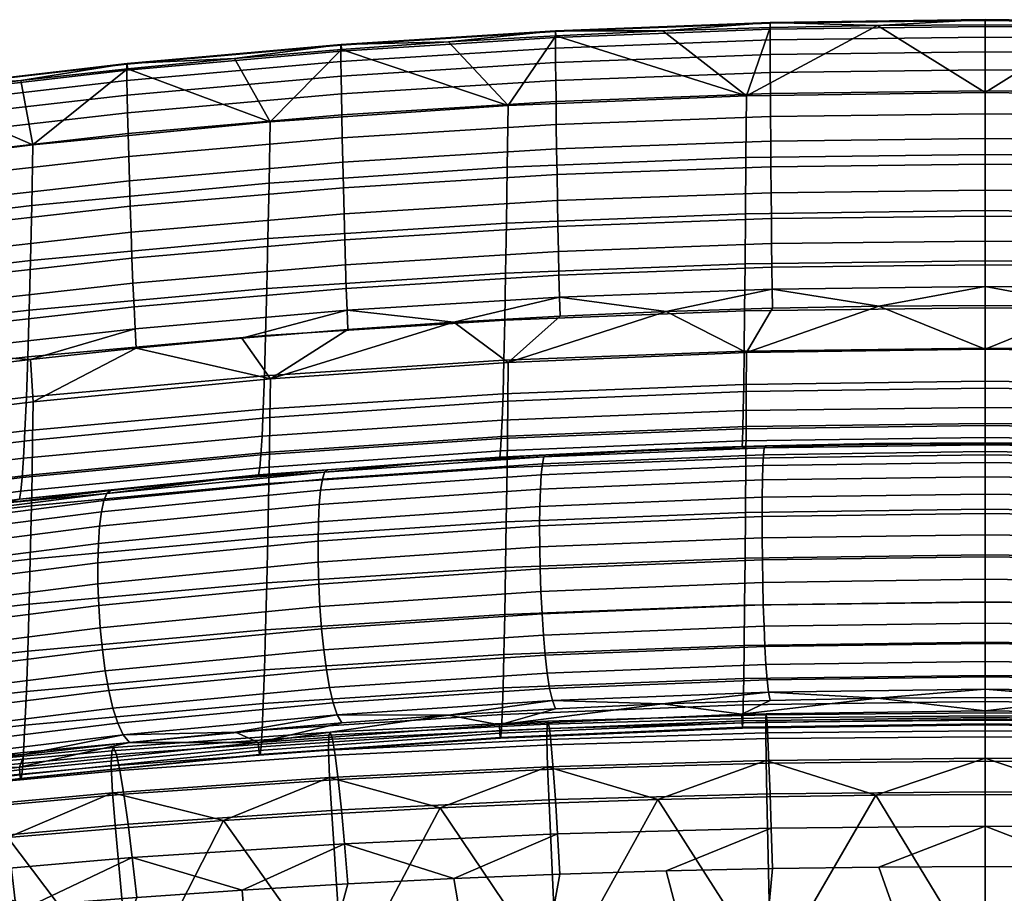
# Model space of a CAD drawing. Header units: millimetres. Extents: x -336 to 323, y -292 to 272.
# Tile 34 of 44: x -114 to 2, y 169 to 272. Entities that reach past the tile are written whole.
import ezdxf

# ---------------------------------------------------------------- set-up
doc = ezdxf.new("R2010")
doc.units = ezdxf.units.MM
for name, color, linetype in [('operadlo', 7, 'Continuous'), ('osy', 6, 'Continuous'), ('sedak', 7, 'Continuous')]:
    doc.layers.add(name, color=color, linetype=linetype)

msp = doc.modelspace()

# ---------------------------------------------------------------- linework, layer by layer
at = {"layer": 'osy'}
msp.add_lwpolyline([(0, 200), (0, -200)], dxfattribs=at)

# ---------------------------------------------------------------- meshes
at = {"layer": 'operadlo'}
mesh = msp.add_polyface(dxfattribs=at)
corners = [(-25.33, 271.68, 801.62), (0, 272, 801.55), (0, 272.1, 799.45), (-25.32, 271.77, 799.51), (-25.33, 270.97, 803.42), (0, 271.29, 803.36), (-25.32, 269.71, 804.92), (0, 270.03, 804.85), (-25.32, 267.99, 806.08), (0, 268.31, 806.01), (-25.31, 265.87, 806.9), (0, 266.18, 806.82), (-25.29, 263.41, 807.36), (0, 263.73, 807.28), (-25.27, 260.7, 807.44), (0, 261.01, 807.36), (-25.25, 257.79, 807.12), (0, 258.1, 807.05), (-25.23, 254.77, 806.4), (0, 255.08, 806.33), (-25.2, 251.7, 805.26), (0, 252.01, 805.18), (-25.18, 248.65, 803.68), (0, 248.96, 803.6), (-50.64, 270.71, 801.8), (-50.62, 270.8, 799.68), (-50.64, 270, 803.62), (-50.63, 268.76, 805.12), (-50.62, 267.04, 806.29), (-50.59, 264.92, 807.12), (-50.56, 262.47, 807.58), (-50.53, 259.76, 807.66), (-50.49, 256.86, 807.36), (-50.44, 253.84, 806.64), (-50.39, 250.77, 805.49), (-50.33, 247.72, 803.91), (-12.66, 271.43, 797.08), (-25.31, 271.19, 797.12), (0, 271.51, 797.06), (-37.96, 270.78, 797.19), (-50.6, 270.21, 797.28), (-28.17, 255.84, 752.5), (-56.31, 254.71, 752.97), (-56.22, 261.98, 775.27), (-28.12, 263.14, 774.94), (-28.22, 249.23, 729.84), (-56.41, 248.13, 730.45), (0, 256.22, 752.34), (0, 263.52, 774.83), (0, 249.6, 729.64)]
mesh.append_faces([[corners[k] for k in face] for face in [(0, 1, 2, 3), (4, 5, 1, 0), (6, 7, 5, 4), (8, 9, 7, 6), (10, 11, 9, 8), (12, 13, 11, 10), (14, 15, 13, 12), (16, 17, 15, 14), (18, 19, 17, 16), (20, 21, 19, 18), (22, 23, 21, 20), (24, 0, 3, 25), (26, 4, 0, 24), (27, 6, 4, 26), (28, 8, 6, 27), (29, 10, 8, 28), (30, 12, 10, 29), (31, 14, 12, 30), (32, 16, 14, 31), (33, 18, 16, 32), (34, 20, 18, 33), (35, 22, 20, 34), (3, 36, 37, 37), (2, 38, 36, 36), (3, 37, 39, 39), (25, 39, 40, 40), (3, 2, 36, 36), (25, 3, 39, 39), (41, 42, 43, 44), (45, 46, 42, 41), (47, 41, 44, 48), (49, 45, 41, 47), (39, 44, 40, 40), (44, 43, 40, 40), (44, 39, 37, 37), (44, 36, 48, 48), (38, 48, 36, 36), (37, 36, 44, 44)]])
mesh = msp.add_polyface(dxfattribs=at)
corners = [(25.33, 271.68, 801.62), (25.32, 271.77, 799.51), (0, 272.1, 799.45), (0, 272, 801.55), (25.33, 270.97, 803.42), (0, 271.29, 803.36), (25.32, 269.71, 804.92), (0, 270.03, 804.85), (25.32, 267.99, 806.08), (0, 268.31, 806.01), (25.31, 265.87, 806.9), (0, 266.18, 806.82), (25.29, 263.41, 807.36), (0, 263.73, 807.28), (25.27, 260.7, 807.44), (0, 261.01, 807.36), (25.25, 257.79, 807.12), (0, 258.1, 807.05), (25.23, 254.77, 806.4), (0, 255.08, 806.33), (25.2, 251.7, 805.26), (0, 252.01, 805.18), (25.18, 248.65, 803.68), (0, 248.96, 803.6), (50.64, 270.71, 801.8), (50.62, 270.8, 799.68), (50.64, 270, 803.62), (50.63, 268.76, 805.12), (50.62, 267.04, 806.29), (50.59, 264.92, 807.12), (50.56, 262.47, 807.58), (50.53, 259.76, 807.66), (50.49, 256.86, 807.36), (50.44, 253.84, 806.64), (50.39, 250.77, 805.49), (50.33, 247.72, 803.91), (25.31, 271.19, 797.12), (12.66, 271.43, 797.08), (0, 271.51, 797.06), (37.96, 270.78, 797.19), (50.6, 270.21, 797.28), (28.17, 255.84, 752.5), (28.12, 263.14, 774.94), (56.22, 261.98, 775.27), (56.31, 254.71, 752.97), (28.22, 249.23, 729.84), (56.41, 248.13, 730.45), (0, 256.22, 752.34), (0, 263.52, 774.83), (0, 249.6, 729.64)]
mesh.append_faces([[corners[k] for k in face] for face in [(0, 1, 2, 3), (4, 0, 3, 5), (6, 4, 5, 7), (8, 6, 7, 9), (10, 8, 9, 11), (12, 10, 11, 13), (14, 12, 13, 15), (16, 14, 15, 17), (18, 16, 17, 19), (20, 18, 19, 21), (22, 20, 21, 23), (24, 25, 1, 0), (26, 24, 0, 4), (27, 26, 4, 6), (28, 27, 6, 8), (29, 28, 8, 10), (30, 29, 10, 12), (31, 30, 12, 14), (32, 31, 14, 16), (33, 32, 16, 18), (34, 33, 18, 20), (35, 34, 20, 22), (1, 36, 37, 37), (2, 37, 38, 38), (1, 39, 36, 36), (25, 40, 39, 39), (1, 37, 2, 2), (25, 39, 1, 1), (41, 42, 43, 44), (45, 41, 44, 46), (47, 48, 42, 41), (49, 47, 41, 45), (39, 40, 42, 42), (42, 36, 39, 39), (42, 48, 37, 37), (38, 37, 48, 48), (36, 42, 37, 37)]])
mesh = msp.add_polyface(dxfattribs=at)
corners = [(-56.25, 227.12, 773.28), (-56.2, 231.71, 783.15), (-84.23, 229.77, 783.67), (-84.29, 225.21, 773.9), (-56.29, 223, 763.31), (-84.35, 221.11, 764.04), (-56.33, 219.3, 753.27), (-84.41, 217.43, 754.09), (-50.09, 237.15, 792.85), (-62.6, 236.45, 793), (-37.57, 237.7, 792.73), (-75.91, 269.1, 802.11), (-50.64, 270.71, 801.8), (-50.62, 270.8, 799.68), (-75.89, 269.18, 799.97), (-75.92, 268.4, 803.94), (-50.64, 270, 803.62), (-75.91, 267.16, 805.45), (-50.63, 268.76, 805.12), (-75.88, 265.45, 806.64), (-50.62, 267.04, 806.29), (-75.85, 263.34, 807.47), (-50.59, 264.92, 807.12), (-75.81, 260.9, 807.94), (-50.56, 262.47, 807.58), (-75.75, 258.19, 808.03), (-50.53, 259.76, 807.66), (-75.69, 255.3, 807.73), (-50.49, 256.86, 807.36), (-75.62, 252.29, 807.01), (-50.44, 253.84, 806.64), (-75.54, 249.22, 805.86), (-50.39, 250.77, 805.49), (-75.46, 246.17, 804.28), (-50.33, 247.72, 803.91), (-75.38, 243.22, 802.23), (-50.28, 244.77, 801.87), (-75.28, 240.42, 799.71), (-50.22, 241.97, 799.35), (-75.19, 237.85, 796.7), (-50.15, 239.41, 796.35), (-50.6, 270.21, 797.28), (-63.24, 269.48, 797.41), (-75.09, 235.58, 793.18), (-51.99, 220.56, 511.96), (-64.66, 220.03, 515.76), (-51.77, 220.83, 514.59), (-56.31, 254.71, 752.97), (-84.39, 252.83, 753.75), (-84.26, 260.04, 775.83), (-56.22, 261.98, 775.27), (-56.41, 248.13, 730.45), (-84.52, 246.29, 731.46), (-56.5, 242.23, 707.74), (-84.65, 240.42, 708.98), (-56.61, 236.69, 683.21), (-84.79, 234.88, 684.69), (-56.71, 231.95, 658.51), (-84.93, 230.14, 660.25), (-56.81, 228.02, 633.67), (-85.07, 226.19, 635.66), (-56.91, 224.9, 608.71), (-85.21, 223.03, 610.96), (-57.01, 222.73, 585.35), (-85.35, 220.81, 587.84), (-57.11, 221.28, 561.94), (-85.48, 219.29, 564.65), (-75.86, 268.59, 797.56), (-57.2, 220.54, 538.49)]
mesh.append_faces([[corners[k] for k in face] for face in [(0, 1, 2, 3), (4, 0, 3, 5), (6, 4, 5, 7), (1, 8, 9, 9), (1, 10, 8, 8), (11, 12, 13, 14), (15, 16, 12, 11), (17, 18, 16, 15), (19, 20, 18, 17), (21, 22, 20, 19), (23, 24, 22, 21), (25, 26, 24, 23), (27, 28, 26, 25), (29, 30, 28, 27), (31, 32, 30, 29), (33, 34, 32, 31), (35, 36, 34, 33), (37, 38, 36, 35), (39, 40, 38, 37), (13, 41, 42, 42), (42, 14, 13, 13), (9, 8, 40, 40), (9, 40, 39, 39), (39, 43, 9, 9), (44, 45, 46, 46), (47, 48, 49, 50), (51, 52, 48, 47), (53, 54, 52, 51), (55, 56, 54, 53), (57, 58, 56, 55), (59, 60, 58, 57), (61, 62, 60, 59), (63, 64, 62, 61), (65, 66, 64, 63), (50, 42, 41, 41), (67, 42, 50, 50), (45, 68, 46, 46)]])
mesh = msp.add_polyface(dxfattribs=at)
corners = [(-84.29, 225.21, 773.9), (-84.23, 229.77, 783.67), (-112.18, 227.06, 784.4), (-112.25, 222.53, 774.76), (-84.35, 221.11, 764.04), (-112.32, 218.47, 765.04), (-62.6, 236.45, 793), (-75.09, 235.58, 793.18), (-87.58, 234.57, 793.4), (-56.2, 231.71, 783.15), (-100.05, 233.39, 793.65), (-101.14, 266.84, 802.52), (-75.91, 269.1, 802.11), (-75.89, 269.18, 799.97), (-101.11, 266.92, 800.37), (-101.14, 266.15, 804.37), (-75.92, 268.4, 803.94), (-101.13, 264.92, 805.9), (-75.91, 267.16, 805.45), (-101.1, 263.22, 807.1), (-75.88, 265.45, 806.64), (-101.06, 261.12, 807.94), (-75.85, 263.34, 807.47), (-101, 258.69, 808.42), (-75.81, 260.9, 807.94), (-100.93, 255.99, 808.52), (-75.75, 258.19, 808.03), (-100.85, 253.11, 808.22), (-75.69, 255.3, 807.73), (-100.75, 250.1, 807.51), (-75.62, 252.29, 807.01), (-100.65, 247.04, 806.37), (-75.54, 249.22, 805.86), (-100.54, 244, 804.78), (-75.46, 246.17, 804.28), (-100.43, 241.04, 802.73), (-75.38, 243.22, 802.23), (-100.3, 238.24, 800.2), (-75.28, 240.42, 799.71), (-100.18, 235.67, 797.18), (-75.19, 237.85, 796.7), (-75.86, 268.59, 797.56), (-88.47, 267.53, 797.73), (-101.07, 266.31, 797.94), (-63.24, 269.48, 797.41), (-84.39, 252.83, 753.75), (-112.36, 250.2, 754.84), (-112.21, 257.34, 776.61), (-84.26, 260.04, 775.83), (-84.52, 246.29, 731.46), (-112.51, 243.72, 732.86), (-84.65, 240.42, 708.98), (-112.67, 237.88, 710.71), (-84.79, 234.88, 684.69), (-112.83, 232.36, 686.77), (-84.93, 230.14, 660.25), (-112.99, 227.61, 662.68), (-85.07, 226.19, 635.66), (-113.16, 223.63, 638.45), (-85.21, 223.03, 610.96), (-113.32, 220.42, 614.1), (-85.35, 220.81, 587.84), (-113.48, 218.13, 591.3), (-56.22, 261.98, 775.27)]
mesh.append_faces([[corners[k] for k in face] for face in [(0, 1, 2, 3), (4, 0, 3, 5), (1, 6, 7, 7), (1, 7, 8, 8), (9, 6, 1, 1), (10, 1, 8, 8), (11, 12, 13, 14), (15, 16, 12, 11), (17, 18, 16, 15), (19, 20, 18, 17), (21, 22, 20, 19), (23, 24, 22, 21), (25, 26, 24, 23), (27, 28, 26, 25), (29, 30, 28, 27), (31, 32, 30, 29), (33, 34, 32, 31), (35, 36, 34, 33), (37, 38, 36, 35), (39, 40, 38, 37), (13, 41, 42, 42), (14, 42, 43, 43), (13, 44, 41, 41), (14, 13, 42, 42), (40, 39, 10, 8), (40, 8, 7, 7), (45, 46, 47, 48), (49, 50, 46, 45), (51, 52, 50, 49), (53, 54, 52, 51), (55, 56, 54, 53), (57, 58, 56, 55), (59, 60, 58, 57), (61, 62, 60, 59), (41, 48, 42, 42), (63, 48, 41, 41), (43, 42, 48, 48)]])
mesh = msp.add_polyface(dxfattribs=at)
corners = [(-112.25, 222.53, 774.76), (-112.18, 227.06, 784.4), (-136.62, 224.08, 785.2), (-136.69, 219.61, 775.72), (-112.32, 218.47, 765.04), (-136.77, 215.6, 766.15), (-112.39, 214.81, 755.24), (-136.84, 211.98, 756.51), (-112.5, 232.06, 793.94), (-124.94, 230.57, 794.25), (-84.23, 229.77, 783.67), (-100.05, 233.39, 793.65), (-126.29, 263.93, 803.05), (-101.14, 266.84, 802.52), (-101.11, 266.92, 800.37), (-126.26, 264, 800.88), (-126.3, 263.25, 804.91), (-101.14, 266.15, 804.37), (-126.28, 262.03, 806.46), (-101.13, 264.92, 805.9), (-126.25, 260.34, 807.67), (-101.1, 263.22, 807.1), (-126.19, 258.25, 808.53), (-101.06, 261.12, 807.94), (-126.12, 255.83, 809.02), (-101, 258.69, 808.42), (-126.03, 253.15, 809.13), (-100.93, 255.99, 808.52), (-125.93, 250.28, 808.84), (-100.85, 253.11, 808.22), (-125.82, 247.28, 808.13), (-100.75, 250.1, 807.51), (-125.69, 244.23, 806.99), (-100.65, 247.04, 806.37), (-125.55, 241.19, 805.41), (-100.54, 244, 804.78), (-125.41, 238.24, 803.36), (-100.43, 241.04, 802.73), (-125.26, 235.44, 800.82), (-100.3, 238.24, 800.2), (-125.1, 232.86, 797.79), (-100.18, 235.67, 797.18), (-113.65, 264.93, 798.17), (-126.21, 263.39, 798.43), (-101.07, 266.31, 797.94), (-103.5, 216.27, 518.1), (-115.74, 215.1, 523.02), (-103.05, 216.6, 520.82), (-112.36, 250.2, 754.84), (-138.72, 247.03, 756.15), (-138.56, 254.08, 777.54), (-112.21, 257.34, 776.61), (-112.51, 243.72, 732.86), (-138.87, 240.61, 734.56), (-112.67, 237.88, 710.71), (-139.03, 234.82, 712.79), (-112.83, 232.36, 686.77), (-139.2, 229.32, 689.28), (-112.99, 227.61, 662.68), (-139.37, 224.56, 665.61), (-85.61, 218.47, 541.44), (-113.78, 215.58, 545.57), (-113.63, 216.51, 568.45), (-85.48, 219.29, 564.65), (-84.26, 260.04, 775.83)]
mesh.append_faces([[corners[k] for k in face] for face in [(0, 1, 2, 3), (4, 0, 3, 5), (6, 4, 5, 7), (1, 8, 9, 2), (10, 11, 1, 1), (8, 1, 11, 11), (12, 13, 14, 15), (16, 17, 13, 12), (18, 19, 17, 16), (20, 21, 19, 18), (22, 23, 21, 20), (24, 25, 23, 22), (26, 27, 25, 24), (28, 29, 27, 26), (30, 31, 29, 28), (32, 33, 31, 30), (34, 35, 33, 32), (36, 37, 35, 34), (38, 39, 37, 36), (40, 41, 39, 38), (15, 42, 43, 43), (14, 44, 42, 42), (15, 14, 42, 42), (40, 8, 41, 41), (9, 8, 40, 40), (8, 11, 41, 41), (45, 46, 47, 47), (48, 49, 50, 51), (52, 53, 49, 48), (54, 55, 53, 52), (56, 57, 55, 54), (58, 59, 57, 56), (60, 61, 62, 63), (64, 51, 44, 44), (42, 51, 43, 43), (51, 42, 44, 44), (61, 47, 46, 46), (60, 47, 61, 61)]])
mesh = msp.add_polyface(dxfattribs=at)
corners = [(-136.69, 219.61, 775.72), (-136.62, 224.08, 785.2), (-160.96, 220.82, 786.11), (-161.02, 216.49, 776.81), (-136.77, 215.6, 766.15), (-161.09, 212.58, 767.42), (-137.36, 228.96, 794.6), (-149.77, 227.24, 794.97), (-124.94, 230.57, 794.25), (-151.35, 260.37, 803.66), (-126.29, 263.93, 803.05), (-126.26, 264, 800.88), (-151.32, 260.43, 801.49), (-151.36, 259.69, 805.53), (-126.3, 263.25, 804.91), (-151.34, 258.49, 807.09), (-126.28, 262.03, 806.46), (-151.29, 256.81, 808.31), (-126.25, 260.34, 807.67), (-151.22, 254.74, 809.18), (-126.19, 258.25, 808.53), (-151.13, 252.33, 809.68), (-126.12, 255.83, 809.02), (-151.03, 249.67, 809.8), (-126.03, 253.15, 809.13), (-150.91, 246.81, 809.52), (-125.93, 250.28, 808.84), (-150.77, 243.84, 808.83), (-125.82, 247.28, 808.13), (-150.62, 240.8, 807.7), (-125.69, 244.23, 806.99), (-150.46, 237.79, 806.12), (-125.55, 241.19, 805.41), (-150.29, 234.85, 804.07), (-125.41, 238.24, 803.36), (-150.12, 232.07, 801.54), (-125.26, 235.44, 800.82), (-149.95, 229.51, 798.52), (-125.1, 232.86, 797.79), (-126.21, 263.39, 798.43), (-138.75, 261.69, 798.72), (-151.25, 259.83, 799.03), (-138.72, 247.03, 756.15), (-164.92, 243.19, 757.74), (-164.78, 250.13, 778.68), (-138.56, 254.08, 777.54), (-138.87, 240.61, 734.56), (-165.06, 236.85, 736.61), (-139.03, 234.82, 712.79), (-165.2, 231.12, 715.31), (-139.2, 229.32, 689.28), (-165.34, 225.64, 692.31), (-113.16, 223.63, 638.45), (-139.53, 220.54, 641.81), (-139.37, 224.56, 665.61), (-112.99, 227.61, 662.68), (-113.32, 220.42, 614.1), (-139.7, 217.27, 617.89), (-113.48, 218.13, 591.3), (-139.86, 214.89, 595.49), (-113.63, 216.51, 568.45), (-140.02, 213.16, 573.04), (-112.21, 257.34, 776.61)]
mesh.append_faces([[corners[k] for k in face] for face in [(0, 1, 2, 3), (4, 0, 3, 5), (1, 6, 7, 7), (1, 7, 2, 2), (8, 6, 1, 1), (9, 10, 11, 12), (13, 14, 10, 9), (15, 16, 14, 13), (17, 18, 16, 15), (19, 20, 18, 17), (21, 22, 20, 19), (23, 24, 22, 21), (25, 26, 24, 23), (27, 28, 26, 25), (29, 30, 28, 27), (31, 32, 30, 29), (33, 34, 32, 31), (35, 36, 34, 33), (37, 38, 36, 35), (11, 39, 40, 40), (41, 12, 40, 40), (12, 11, 40, 40), (37, 6, 38, 38), (38, 6, 8, 8), (37, 7, 6, 6), (42, 43, 44, 45), (46, 47, 43, 42), (48, 49, 47, 46), (50, 51, 49, 48), (52, 53, 54, 55), (56, 57, 53, 52), (58, 59, 57, 56), (60, 61, 59, 58), (40, 45, 41, 41), (39, 45, 40, 40), (39, 62, 45, 45), (45, 44, 41, 41)]])
mesh = msp.add_polyface(dxfattribs=at)
corners = [(-28.14, 228.27, 772.9), (-28.12, 232.88, 782.84), (-56.2, 231.71, 783.15), (-56.25, 227.12, 773.28), (-28.16, 224.14, 762.88), (-56.29, 223, 763.31), (0, 228.66, 772.78), (0, 233.27, 782.73), (0, 224.52, 762.74), (0, 220.8, 752.61), (-28.18, 220.42, 752.77), (-25.05, 238.09, 792.65), (-37.57, 237.7, 792.73), (-12.53, 238.33, 792.6), (0, 238.41, 792.58), (-25.15, 245.7, 801.64), (0, 246.01, 801.57), (0, 248.96, 803.6), (-25.18, 248.65, 803.68), (-25.12, 242.91, 799.13), (0, 243.22, 799.06), (-25.09, 240.35, 796.14), (0, 240.66, 796.07), (-50.28, 244.77, 801.87), (-50.33, 247.72, 803.91), (-50.22, 241.97, 799.35), (-50.15, 239.41, 796.35), (-50.09, 237.15, 792.85), (-28.27, 243.32, 707), (-56.5, 242.23, 707.74), (-56.41, 248.13, 730.45), (-28.22, 249.23, 729.84), (-28.33, 237.77, 682.31), (-56.61, 236.69, 683.21), (-28.38, 233.04, 657.46), (-56.71, 231.95, 658.51), (-28.44, 229.12, 632.47), (-56.81, 228.02, 633.67), (-28.49, 226.03, 607.36), (-56.91, 224.9, 608.71), (-28.54, 223.89, 583.86), (-57.01, 222.73, 585.35), (-28.59, 222.47, 560.3), (-57.11, 221.28, 561.94), (0, 243.69, 706.75), (0, 249.6, 729.64), (0, 238.13, 682.01), (0, 233.4, 657.11), (0, 229.49, 632.07), (0, 226.4, 606.91), (0, 224.28, 583.36), (0, 222.87, 559.75), (0, 222.19, 536.12), (-28.64, 221.78, 536.71)]
mesh.append_faces([[corners[k] for k in face] for face in [(0, 1, 2, 3), (4, 0, 3, 5), (6, 7, 1, 0), (8, 6, 0, 4), (9, 8, 4, 10), (1, 11, 12, 12), (1, 12, 2, 2), (1, 13, 11, 11), (7, 13, 1, 1), (7, 14, 13, 13), (15, 16, 17, 18), (19, 20, 16, 15), (21, 22, 20, 19), (23, 15, 18, 24), (25, 19, 15, 23), (26, 21, 19, 25), (21, 13, 22, 22), (26, 12, 21, 21), (13, 14, 22, 22), (11, 13, 21, 21), (12, 26, 27, 27), (11, 21, 12, 12), (28, 29, 30, 31), (32, 33, 29, 28), (34, 35, 33, 32), (36, 37, 35, 34), (38, 39, 37, 36), (40, 41, 39, 38), (42, 43, 41, 40), (44, 28, 31, 45), (46, 32, 28, 44), (47, 34, 32, 46), (48, 36, 34, 47), (49, 38, 36, 48), (50, 40, 38, 49), (51, 42, 40, 50), (52, 53, 42, 51)]])
mesh = msp.add_polyface(dxfattribs=at)
corners = [(28.14, 228.27, 772.9), (56.25, 227.12, 773.28), (56.2, 231.71, 783.15), (28.12, 232.88, 782.84), (28.16, 224.14, 762.88), (56.29, 223, 763.31), (0, 228.66, 772.78), (0, 233.27, 782.73), (0, 224.52, 762.74), (0, 220.8, 752.61), (28.18, 220.42, 752.77), (50.09, 237.15, 792.85), (37.57, 237.7, 792.73), (25.05, 238.09, 792.65), (12.53, 238.33, 792.6), (0, 238.41, 792.58), (25.15, 245.7, 801.64), (25.18, 248.65, 803.68), (0, 248.96, 803.6), (0, 246.01, 801.57), (25.12, 242.91, 799.13), (0, 243.22, 799.06), (25.09, 240.35, 796.14), (0, 240.66, 796.07), (50.28, 244.77, 801.87), (50.33, 247.72, 803.91), (50.22, 241.97, 799.35), (50.15, 239.41, 796.35), (28.27, 243.32, 707), (28.22, 249.23, 729.84), (56.41, 248.13, 730.45), (56.5, 242.23, 707.74), (28.33, 237.77, 682.31), (56.61, 236.69, 683.21), (28.38, 233.04, 657.46), (56.71, 231.95, 658.51), (28.44, 229.12, 632.47), (56.81, 228.02, 633.67), (28.49, 226.03, 607.36), (56.91, 224.9, 608.71), (28.54, 223.89, 583.86), (57.01, 222.73, 585.35), (28.59, 222.47, 560.3), (57.11, 221.28, 561.94), (0, 243.69, 706.75), (0, 249.6, 729.64), (0, 238.13, 682.01), (0, 233.4, 657.11), (0, 229.49, 632.07), (0, 226.4, 606.91), (0, 224.28, 583.36), (0, 222.87, 559.75), (0, 222.19, 536.12), (28.64, 221.78, 536.71)]
mesh.append_faces([[corners[k] for k in face] for face in [(0, 1, 2, 3), (4, 5, 1, 0), (6, 0, 3, 7), (8, 4, 0, 6), (9, 10, 4, 8), (2, 11, 12, 12), (3, 12, 13, 13), (3, 2, 12, 12), (3, 13, 14, 14), (7, 3, 14, 14), (7, 14, 15, 15), (16, 17, 18, 19), (20, 16, 19, 21), (22, 20, 21, 23), (24, 25, 17, 16), (26, 24, 16, 20), (27, 26, 20, 22), (22, 23, 14, 14), (27, 22, 12, 12), (14, 23, 15, 15), (13, 22, 14, 14), (13, 12, 22, 22), (28, 29, 30, 31), (32, 28, 31, 33), (34, 32, 33, 35), (36, 34, 35, 37), (38, 36, 37, 39), (40, 38, 39, 41), (42, 40, 41, 43), (44, 45, 29, 28), (46, 44, 28, 32), (47, 46, 32, 34), (48, 47, 34, 36), (49, 48, 36, 38), (50, 49, 38, 40), (51, 50, 40, 42), (52, 51, 42, 53)]])
mesh = msp.add_polyface(dxfattribs=at)
corners = [(-28.18, 220.42, 752.77), (-28.16, 224.14, 762.88), (-56.29, 223, 763.31), (-56.33, 219.3, 753.27), (-28.23, 214.02, 732.35), (-56.42, 212.92, 732.97), (-28.27, 208.64, 711.71), (-56.5, 207.55, 712.45), (-28.33, 203.09, 687.02), (-56.61, 202.01, 687.92), (-28.38, 198.35, 662.17), (-56.71, 197.27, 663.22), (-28.44, 194.44, 637.18), (-56.81, 193.34, 638.38), (-28.49, 191.35, 612.08), (-56.91, 190.22, 613.43), (-28.53, 189.46, 590.84), (-57, 188.31, 592.32), (-28.58, 188.6, 569.49), (-57.09, 187.42, 571.1), (-28.6, 188.7, 558.77), (-57.13, 187.49, 560.44), (-28.62, 189.23, 548), (-57.17, 188, 549.74), (-28.65, 190.23, 537.19), (-57.22, 188.98, 538.99), (-38, 191.45, 526.79), (-25.34, 191.87, 526.19), (-26.11, 220.83, 508.29), (-52.16, 219.75, 509.79), (-51.99, 220.56, 511.96), (-26.02, 221.63, 510.43), (-26.18, 219.54, 506.62), (-52.3, 218.45, 508.09), (-26.23, 217.85, 505.41), (-52.4, 216.76, 506.85), (-26.26, 215.82, 504.66), (-52.47, 214.73, 506.07), (-26.27, 213.53, 504.36), (-52.49, 212.44, 505.75), (-26.26, 211.04, 504.52), (-52.48, 209.96, 505.89), (-26.24, 208.44, 505.14), (-52.43, 207.36, 506.49), (-26.19, 205.78, 506.21), (-52.34, 204.71, 507.55), (-52.43, 207.36, 506.49), (-26.24, 208.44, 505.14), (-26.13, 203.15, 507.72), (-52.21, 202.09, 509.07), (-26.04, 200.61, 509.69), (-52.04, 199.57, 511.03), (-25.94, 198.24, 512.1), (-51.84, 197.21, 513.45), (-25.82, 196.11, 514.96), (-51.59, 195.08, 516.33), (-25.68, 194.29, 518.26), (-51.31, 193.27, 519.65), (-25.52, 192.85, 522.01), (-50.99, 191.84, 523.42), (-51.77, 220.83, 514.59), (-38.86, 221.45, 513.68), (-25.92, 221.89, 513.03), (-28.64, 221.78, 536.71), (-57.2, 220.54, 538.49), (-57.11, 221.28, 561.94), (-28.59, 222.47, 560.3)]
mesh.append_faces([[corners[k] for k in face] for face in [(0, 1, 2, 3), (4, 0, 3, 5), (6, 4, 5, 7), (8, 6, 7, 9), (10, 8, 9, 11), (12, 10, 11, 13), (14, 12, 13, 15), (16, 14, 15, 17), (18, 16, 17, 19), (20, 18, 19, 21), (22, 20, 21, 23), (24, 22, 23, 25), (25, 26, 24, 24), (27, 24, 26, 26), (28, 29, 30, 31), (32, 33, 29, 28), (34, 35, 33, 32), (36, 37, 35, 34), (38, 39, 37, 36), (40, 41, 39, 38), (42, 43, 41, 40), (44, 45, 46, 47), (48, 49, 45, 44), (50, 51, 49, 48), (52, 53, 51, 50), (54, 55, 53, 52), (56, 57, 55, 54), (58, 59, 57, 56), (30, 60, 61, 61), (31, 61, 62, 62), (30, 61, 31, 31), (58, 26, 59, 59), (58, 27, 26, 26), (63, 64, 65, 66), (64, 63, 60, 60), (63, 62, 61, 61), (61, 60, 63, 63)]])
mesh = msp.add_polyface(dxfattribs=at)
corners = [(0, 214.39, 732.14), (0, 220.8, 752.61), (-28.18, 220.42, 752.77), (-28.23, 214.02, 732.35), (0, 209.01, 711.46), (-28.27, 208.64, 711.71), (0, 203.45, 686.73), (-28.33, 203.09, 687.02), (0, 198.72, 661.83), (-28.38, 198.35, 662.17), (0, 194.81, 636.78), (-28.44, 194.44, 637.18), (0, 191.72, 611.62), (-28.49, 191.35, 612.08), (0, 189.84, 590.34), (-28.53, 189.46, 590.84), (0, 189, 568.96), (-28.58, 188.6, 569.49), (0, 189.1, 558.21), (-28.6, 188.7, 558.77), (0, 189.64, 547.42), (-28.62, 189.23, 548), (0, 190.65, 536.59), (-28.65, 190.23, 537.19), (-12.67, 192.12, 525.82), (-25.34, 191.87, 526.19), (0, 192.2, 525.7), (0, 221.19, 507.8), (-26.11, 220.83, 508.29), (-26.02, 221.63, 510.43), (0, 221.99, 509.92), (0, 219.91, 506.14), (-26.18, 219.54, 506.62), (0, 218.21, 504.94), (-26.23, 217.85, 505.41), (0, 216.18, 504.19), (-26.26, 215.82, 504.66), (0, 213.89, 503.91), (-26.27, 213.53, 504.36), (0, 211.4, 504.07), (-26.26, 211.04, 504.52), (0, 208.8, 504.7), (-26.24, 208.44, 505.14), (0, 206.14, 505.77), (-26.19, 205.78, 506.21), (-26.24, 208.44, 505.14), (0, 208.8, 504.7), (0, 203.5, 507.28), (-26.13, 203.15, 507.72), (0, 200.96, 509.25), (-26.04, 200.61, 509.69), (0, 198.59, 511.66), (-25.94, 198.24, 512.1), (0, 196.46, 514.51), (-25.82, 196.11, 514.96), (0, 194.63, 517.8), (-25.68, 194.29, 518.26), (0, 193.19, 521.53), (-25.52, 192.85, 522.01), (-12.96, 222.15, 512.64), (-25.92, 221.89, 513.03), (0, 222.24, 512.51), (0, 222.19, 536.12), (-28.64, 221.78, 536.71)]
mesh.append_faces([[corners[k] for k in face] for face in [(0, 1, 2, 3), (4, 0, 3, 5), (6, 4, 5, 7), (8, 6, 7, 9), (10, 8, 9, 11), (12, 10, 11, 13), (14, 12, 13, 15), (16, 14, 15, 17), (18, 16, 17, 19), (20, 18, 19, 21), (22, 20, 21, 23), (23, 24, 22, 22), (23, 25, 24, 24), (22, 24, 26, 26), (27, 28, 29, 30), (31, 32, 28, 27), (33, 34, 32, 31), (35, 36, 34, 33), (37, 38, 36, 35), (39, 40, 38, 37), (41, 42, 40, 39), (43, 44, 45, 46), (47, 48, 44, 43), (49, 50, 48, 47), (51, 52, 50, 49), (53, 54, 52, 51), (55, 56, 54, 53), (57, 58, 56, 55), (59, 29, 60, 60), (30, 29, 59, 59), (59, 61, 30, 30), (57, 24, 58, 58), (58, 24, 25, 25), (57, 26, 24, 24), (62, 59, 63, 63), (62, 61, 59, 59), (60, 63, 59, 59)]])
mesh = msp.add_polyface(dxfattribs=at)
corners = [(0, 214.39, 732.14), (28.23, 214.02, 732.35), (28.18, 220.42, 752.77), (0, 220.8, 752.61), (0, 209.01, 711.46), (28.27, 208.64, 711.71), (0, 203.45, 686.73), (28.33, 203.09, 687.02), (0, 198.72, 661.83), (28.38, 198.35, 662.17), (0, 194.81, 636.78), (28.44, 194.44, 637.18), (0, 191.72, 611.62), (28.49, 191.35, 612.08), (0, 189.84, 590.34), (28.53, 189.46, 590.84), (0, 189, 568.96), (28.58, 188.6, 569.49), (0, 189.1, 558.21), (28.6, 188.7, 558.77), (0, 189.64, 547.42), (28.62, 189.23, 548), (0, 190.65, 536.59), (28.65, 190.23, 537.19), (12.67, 192.12, 525.82), (25.34, 191.87, 526.19), (0, 192.2, 525.7), (0, 221.19, 507.8), (0, 221.99, 509.92), (26.02, 221.63, 510.43), (26.11, 220.83, 508.29), (0, 219.91, 506.14), (26.18, 219.54, 506.62), (0, 218.21, 504.94), (26.23, 217.85, 505.41), (0, 216.18, 504.19), (26.26, 215.82, 504.66), (0, 213.89, 503.91), (26.27, 213.53, 504.36), (0, 211.4, 504.07), (26.26, 211.04, 504.52), (0, 208.8, 504.7), (26.24, 208.44, 505.14), (0, 206.14, 505.77), (0, 208.8, 504.7), (26.24, 208.44, 505.14), (26.19, 205.78, 506.21), (0, 203.5, 507.28), (26.13, 203.15, 507.72), (0, 200.96, 509.25), (26.04, 200.61, 509.69), (0, 198.59, 511.66), (25.94, 198.24, 512.1), (0, 196.46, 514.51), (25.82, 196.11, 514.96), (0, 194.63, 517.8), (25.68, 194.29, 518.26), (0, 193.19, 521.53), (25.52, 192.85, 522.01), (12.96, 222.15, 512.64), (25.92, 221.89, 513.03), (0, 222.24, 512.51), (0, 222.19, 536.12), (28.64, 221.78, 536.71)]
mesh.append_faces([[corners[k] for k in face] for face in [(0, 1, 2, 3), (4, 5, 1, 0), (6, 7, 5, 4), (8, 9, 7, 6), (10, 11, 9, 8), (12, 13, 11, 10), (14, 15, 13, 12), (16, 17, 15, 14), (18, 19, 17, 16), (20, 21, 19, 18), (22, 23, 21, 20), (23, 22, 24, 24), (23, 24, 25, 25), (22, 26, 24, 24), (27, 28, 29, 30), (31, 27, 30, 32), (33, 31, 32, 34), (35, 33, 34, 36), (37, 35, 36, 38), (39, 37, 38, 40), (41, 39, 40, 42), (43, 44, 45, 46), (47, 43, 46, 48), (49, 47, 48, 50), (51, 49, 50, 52), (53, 51, 52, 54), (55, 53, 54, 56), (57, 55, 56, 58), (59, 60, 29, 29), (28, 59, 29, 29), (59, 28, 61, 61), (57, 58, 24, 24), (58, 25, 24, 24), (57, 24, 26, 26), (62, 63, 59, 59), (62, 59, 61, 61), (60, 59, 63, 63)]])
mesh = msp.add_polyface(dxfattribs=at)
corners = [(-84.41, 217.43, 754.09), (-84.35, 221.11, 764.04), (-112.32, 218.47, 765.04), (-112.39, 214.81, 755.24), (-84.53, 211.08, 734), (-112.53, 208.52, 735.43), (-84.65, 205.74, 713.69), (-112.67, 203.2, 715.42), (-84.79, 200.2, 689.41), (-112.83, 197.68, 691.48), (-84.93, 195.46, 664.96), (-112.99, 192.93, 667.39), (-85.07, 191.51, 640.38), (-113.16, 188.95, 643.16), (-85.21, 188.35, 615.67), (-113.32, 185.74, 618.81), (-85.33, 186.39, 594.78), (-113.46, 183.71, 598.22), (-85.45, 185.44, 573.78), (-113.6, 182.68, 577.51), (-85.51, 185.49, 563.22), (-113.67, 182.68, 567.1), (-85.57, 185.95, 552.62), (-113.74, 183.1, 556.66), (-100.82, 186.89, 533.44), (-88.34, 188.13, 531.63), (-85.63, 186.9, 541.98), (-75.81, 189.21, 530.06), (-63.23, 190.12, 528.73), (-78.1, 217.94, 512.3), (-103.86, 215.42, 515.84), (-103.5, 216.27, 518.1), (-77.83, 218.77, 514.51), (-78.31, 216.64, 510.55), (-104.15, 214.1, 514.04), (-78.47, 214.94, 509.27), (-104.37, 212.39, 512.72), (-78.57, 212.91, 508.46), (-104.5, 210.36, 511.86), (-78.61, 210.62, 508.11), (-104.56, 208.08, 511.47), (-78.59, 208.15, 508.22), (-104.55, 205.61, 511.55), (-78.52, 205.56, 508.8), (-104.45, 203.04, 512.09), (-78.38, 202.93, 509.84), (-104.28, 200.42, 513.11), (-104.45, 203.04, 512.09), (-78.52, 205.56, 508.8), (-78.19, 200.32, 511.34), (-104.03, 197.83, 514.6), (-77.94, 197.81, 513.31), (-103.69, 195.35, 516.56), (-77.63, 195.47, 515.74), (-103.28, 193.03, 518.99), (-77.27, 193.37, 518.63), (-102.79, 190.96, 521.89), (-76.84, 191.58, 521.98), (-102.21, 189.2, 525.27), (-76.35, 190.17, 525.79), (-101.56, 187.81, 529.12), (-103.05, 216.6, 520.82), (-90.31, 217.92, 518.88), (-77.5, 219.06, 517.19), (-85.48, 219.29, 564.65), (-113.63, 216.51, 568.45), (-113.48, 218.13, 591.3), (-85.35, 220.81, 587.84), (-85.61, 218.47, 541.44)]
mesh.append_faces([[corners[k] for k in face] for face in [(0, 1, 2, 3), (4, 0, 3, 5), (6, 4, 5, 7), (8, 6, 7, 9), (10, 8, 9, 11), (12, 10, 11, 13), (14, 12, 13, 15), (16, 14, 15, 17), (18, 16, 17, 19), (20, 18, 19, 21), (22, 20, 21, 23), (24, 25, 26, 26), (26, 25, 27, 27), (27, 28, 26, 26), (29, 30, 31, 32), (33, 34, 30, 29), (35, 36, 34, 33), (37, 38, 36, 35), (39, 40, 38, 37), (41, 42, 40, 39), (43, 44, 42, 41), (45, 46, 47, 48), (49, 50, 46, 45), (51, 52, 50, 49), (53, 54, 52, 51), (55, 56, 54, 53), (57, 58, 56, 55), (59, 60, 58, 57), (31, 61, 62, 62), (32, 62, 63, 63), (32, 31, 62, 62), (59, 25, 60, 60), (60, 25, 24, 24), (59, 27, 25, 25), (64, 65, 66, 67), (61, 68, 62, 62), (62, 68, 63, 63)]])
mesh = msp.add_polyface(dxfattribs=at)
corners = [(-56.42, 212.92, 732.97), (-56.33, 219.3, 753.27), (-84.41, 217.43, 754.09), (-84.53, 211.08, 734), (-56.5, 207.55, 712.45), (-84.65, 205.74, 713.69), (-56.61, 202.01, 687.92), (-84.79, 200.2, 689.41), (-56.71, 197.27, 663.22), (-84.93, 195.46, 664.96), (-56.81, 193.34, 638.38), (-85.07, 191.51, 640.38), (-56.91, 190.22, 613.43), (-85.21, 188.35, 615.67), (-57, 188.31, 592.32), (-85.33, 186.39, 594.78), (-57.09, 187.42, 571.1), (-85.45, 185.44, 573.78), (-57.13, 187.49, 560.44), (-85.51, 185.49, 563.22), (-57.17, 188, 549.74), (-85.57, 185.95, 552.62), (-57.22, 188.98, 538.99), (-85.63, 186.9, 541.98), (-50.63, 190.87, 527.64), (-63.23, 190.12, 528.73), (-38, 191.45, 526.79), (-52.16, 219.75, 509.79), (-78.1, 217.94, 512.3), (-77.83, 218.77, 514.51), (-51.99, 220.56, 511.96), (-52.3, 218.45, 508.09), (-78.31, 216.64, 510.55), (-52.4, 216.76, 506.85), (-78.47, 214.94, 509.27), (-52.47, 214.73, 506.07), (-78.57, 212.91, 508.46), (-52.49, 212.44, 505.75), (-78.61, 210.62, 508.11), (-52.48, 209.96, 505.89), (-78.59, 208.15, 508.22), (-52.43, 207.36, 506.49), (-78.52, 205.56, 508.8), (-52.34, 204.71, 507.55), (-78.38, 202.93, 509.84), (-78.52, 205.56, 508.8), (-52.43, 207.36, 506.49), (-52.21, 202.09, 509.07), (-78.19, 200.32, 511.34), (-52.04, 199.57, 511.03), (-77.94, 197.81, 513.31), (-51.84, 197.21, 513.45), (-77.63, 195.47, 515.74), (-51.59, 195.08, 516.33), (-77.27, 193.37, 518.63), (-51.31, 193.27, 519.65), (-76.84, 191.58, 521.98), (-50.99, 191.84, 523.42), (-76.35, 190.17, 525.79), (-77.5, 219.06, 517.19), (-64.66, 220.03, 515.76), (-75.81, 189.21, 530.06), (-57.2, 220.54, 538.49), (-85.61, 218.47, 541.44), (-85.48, 219.29, 564.65), (-57.11, 221.28, 561.94)]
mesh.append_faces([[corners[k] for k in face] for face in [(0, 1, 2, 3), (4, 0, 3, 5), (6, 4, 5, 7), (8, 6, 7, 9), (10, 8, 9, 11), (12, 10, 11, 13), (14, 12, 13, 15), (16, 14, 15, 17), (18, 16, 17, 19), (20, 18, 19, 21), (22, 20, 21, 23), (24, 22, 25, 25), (23, 25, 22, 22), (26, 22, 24, 24), (27, 28, 29, 30), (31, 32, 28, 27), (33, 34, 32, 31), (35, 36, 34, 33), (37, 38, 36, 35), (39, 40, 38, 37), (41, 42, 40, 39), (43, 44, 45, 46), (47, 48, 44, 43), (49, 50, 48, 47), (51, 52, 50, 49), (53, 54, 52, 51), (55, 56, 54, 53), (57, 58, 56, 55), (29, 59, 60, 60), (60, 30, 29, 29), (57, 25, 58, 58), (57, 24, 25, 25), (57, 26, 24, 24), (25, 61, 58, 58), (62, 63, 64, 65), (62, 60, 59, 59), (62, 59, 63, 63)]])
mesh = msp.add_polyface(dxfattribs=at)
corners = [(-112.53, 208.52, 735.43), (-112.39, 214.81, 755.24), (-136.84, 211.98, 756.51), (-136.98, 205.74, 737.02), (-112.67, 203.2, 715.42), (-137.12, 200.46, 717.33), (-112.83, 197.68, 691.48), (-137.29, 194.96, 693.78), (-112.99, 192.93, 667.39), (-137.46, 190.2, 670.08), (-113.16, 188.95, 643.16), (-137.63, 186.19, 646.24), (-113.32, 185.74, 618.81), (-137.79, 182.92, 622.29), (-113.46, 183.71, 598.22), (-137.94, 180.82, 602.02), (-113.6, 182.68, 577.51), (-138.08, 179.7, 581.65), (-113.67, 182.68, 567.1), (-138.15, 179.64, 571.41), (-113.74, 183.1, 556.66), (-138.22, 179.99, 561.12), (-113.81, 183.99, 546.16), (-138.29, 180.81, 550.79), (-85.63, 186.9, 541.98), (-85.57, 185.95, 552.62), (-100.82, 186.89, 533.44), (-113.25, 185.48, 535.49), (-125.62, 183.91, 537.78), (-103.86, 215.42, 515.84), (-129.38, 212.18, 520.41), (-128.92, 213.07, 522.72), (-103.5, 216.27, 518.1), (-104.15, 214.1, 514.04), (-129.75, 210.84, 518.58), (-104.37, 212.39, 512.72), (-130.03, 209.11, 517.21), (-104.5, 210.36, 511.86), (-130.21, 207.07, 516.3), (-104.56, 208.08, 511.47), (-130.29, 204.79, 515.87), (-104.55, 205.61, 511.55), (-130.27, 202.34, 515.91), (-104.45, 203.04, 512.09), (-130.16, 199.78, 516.42), (-104.28, 200.42, 513.11), (-129.95, 197.18, 517.41), (-130.16, 199.78, 516.42), (-104.45, 203.04, 512.09), (-104.03, 197.83, 514.6), (-129.64, 194.62, 518.87), (-103.69, 195.35, 516.56), (-129.23, 192.17, 520.82), (-103.28, 193.03, 518.99), (-128.71, 189.89, 523.24), (-102.79, 190.96, 521.89), (-128.09, 187.85, 526.15), (-102.21, 189.2, 525.27), (-127.37, 186.13, 529.54), (-101.56, 187.81, 529.12), (-126.55, 184.8, 533.42), (-128.36, 213.43, 525.48), (-115.74, 215.1, 523.02), (-113.78, 215.58, 545.57), (-140.17, 212.09, 550.55), (-140.02, 213.16, 573.04), (-113.63, 216.51, 568.45)]
mesh.append_faces([[corners[k] for k in face] for face in [(0, 1, 2, 3), (4, 0, 3, 5), (6, 4, 5, 7), (8, 6, 7, 9), (10, 8, 9, 11), (12, 10, 11, 13), (14, 12, 13, 15), (16, 14, 15, 17), (18, 16, 17, 19), (20, 18, 19, 21), (22, 20, 21, 23), (24, 25, 20, 22), (26, 22, 27, 27), (27, 22, 28, 28), (24, 22, 26, 26), (29, 30, 31, 32), (33, 34, 30, 29), (35, 36, 34, 33), (37, 38, 36, 35), (39, 40, 38, 37), (41, 42, 40, 39), (43, 44, 42, 41), (45, 46, 47, 48), (49, 50, 46, 45), (51, 52, 50, 49), (53, 54, 52, 51), (55, 56, 54, 53), (57, 58, 56, 55), (59, 60, 58, 57), (31, 61, 62, 62), (32, 31, 62, 62), (59, 27, 60, 60), (60, 27, 28, 28), (26, 27, 59, 59), (63, 64, 65, 66), (62, 61, 63, 63), (64, 63, 61, 61)]])
at = {"layer": 'sedak'}
mesh = msp.add_polyface(dxfattribs=at)
corners = [(-89.74, 177.7, 386.89), (-76.98, 178.51, 385.53), (-75.59, 157.78, 388.52), (-50.44, 158.73, 386.63), (-38.55, 180.2, 382.7), (-25.23, 159.31, 385.49), (-25.71, 180.51, 382.17), (-64.2, 179.2, 384.38), (-12.86, 180.7, 381.86), (0, 159.5, 385.11), (0, 180.76, 381.75), (-51.38, 179.76, 383.43), (-84.79, 134.63, 430.18), (-56.61, 135.79, 428.17), (-62.59, 170.86, 419), (-75.08, 170.24, 419.95), (-28.33, 136.49, 426.9), (0, 136.73, 426.46), (-12.53, 172.22, 416.82), (-25.06, 172.05, 417.1), (-37.58, 171.77, 417.57), (-50.1, 171.37, 418.2), (-87.54, 169.5, 421.05), (0, 172.28, 416.72), (-51.65, 187.28, 386.35), (-51.57, 184.05, 383.81), (-77.25, 182.78, 385.93), (-77.37, 186, 388.47), (-51.62, 189.05, 390.47), (-77.33, 187.77, 392.56), (-51.51, 189.41, 395.3), (-77.17, 188.14, 397.35), (-51.34, 188.56, 400.38), (-76.92, 187.31, 402.38), (-51.13, 186.64, 405.32), (-76.6, 185.4, 407.26), (-50.88, 183.77, 409.76), (-76.23, 182.56, 411.65), (-50.62, 180.17, 413.45), (-75.85, 178.98, 415.28), (-50.37, 176.15, 416.19), (-75.48, 174.98, 417.98), (-25.84, 188.03, 385.07), (-25.8, 184.8, 382.53), (-25.83, 189.8, 389.2), (-25.78, 190.15, 394.05), (-25.69, 189.29, 399.16), (-25.59, 187.36, 404.12), (-25.46, 184.48, 408.59), (-25.33, 180.87, 412.31), (-25.2, 176.83, 415.07), (0, 188.28, 384.64), (0, 185.05, 382.11), (0, 190.04, 388.77), (0, 190.39, 393.63), (0, 189.53, 398.74), (0, 187.59, 403.71), (0, 184.71, 408.19), (0, 181.1, 411.91), (0, 177.06, 414.68), (-102.82, 180.99, 388.9)]
mesh.append_faces([[corners[k] for k in face] for face in [(0, 1, 2, 2), (3, 4, 5, 5), (5, 4, 6, 6), (2, 7, 3, 3), (5, 8, 9, 9), (10, 9, 8, 8), (8, 5, 6, 6), (7, 11, 3, 3), (7, 2, 1, 1), (11, 4, 3, 3), (12, 13, 14, 15), (16, 17, 18, 19), (13, 16, 20, 21), (12, 15, 22, 22), (13, 21, 14, 14), (16, 19, 20, 20), (17, 23, 18, 18), (24, 25, 26, 27), (28, 24, 27, 29), (30, 28, 29, 31), (32, 30, 31, 33), (34, 32, 33, 35), (36, 34, 35, 37), (38, 36, 37, 39), (40, 38, 39, 41), (42, 43, 25, 24), (44, 42, 24, 28), (45, 44, 28, 30), (46, 45, 30, 32), (47, 46, 32, 34), (48, 47, 34, 36), (49, 48, 36, 38), (50, 49, 38, 40), (51, 52, 43, 42), (53, 51, 42, 44), (54, 53, 44, 45), (55, 54, 45, 46), (56, 55, 46, 47), (57, 56, 47, 48), (58, 57, 48, 49), (59, 58, 49, 50), (1, 0, 26, 26), (7, 1, 26, 26), (11, 7, 25, 25), (6, 4, 43, 43), (8, 6, 43, 43), (10, 8, 52, 52), (4, 11, 25, 25), (0, 60, 26, 26), (4, 25, 43, 43), (8, 43, 52, 52), (25, 7, 26, 26), (40, 41, 14, 14), (40, 21, 20, 50), (50, 19, 18, 59), (14, 41, 15, 15), (21, 40, 14, 14), (19, 50, 20, 20), (22, 15, 41, 41)]])
mesh = msp.add_polyface(dxfattribs=at)
corners = [(89.74, 177.7, 386.89), (75.59, 157.78, 388.52), (76.98, 178.51, 385.53), (50.44, 158.73, 386.63), (25.23, 159.31, 385.49), (38.55, 180.2, 382.7), (25.71, 180.51, 382.17), (64.2, 179.2, 384.38), (0, 159.5, 385.11), (12.86, 180.7, 381.86), (0, 180.76, 381.75), (51.38, 179.76, 383.43), (84.79, 134.63, 430.18), (75.08, 170.24, 419.95), (62.59, 170.86, 419), (56.61, 135.79, 428.17), (28.33, 136.49, 426.9), (25.06, 172.05, 417.1), (12.53, 172.22, 416.82), (0, 136.73, 426.46), (50.1, 171.37, 418.2), (37.58, 171.77, 417.57), (87.54, 169.5, 421.05), (0, 172.28, 416.72), (51.65, 187.28, 386.35), (77.37, 186, 388.47), (77.25, 182.78, 385.93), (51.57, 184.05, 383.81), (51.62, 189.05, 390.47), (77.33, 187.77, 392.56), (51.51, 189.41, 395.3), (77.17, 188.14, 397.35), (51.34, 188.56, 400.38), (76.92, 187.31, 402.38), (51.13, 186.64, 405.32), (76.6, 185.4, 407.26), (50.88, 183.77, 409.76), (76.23, 182.56, 411.65), (50.62, 180.17, 413.45), (75.85, 178.98, 415.28), (50.37, 176.15, 416.19), (75.48, 174.98, 417.98), (25.84, 188.03, 385.07), (25.8, 184.8, 382.53), (25.83, 189.8, 389.2), (25.78, 190.15, 394.05), (25.69, 189.29, 399.16), (25.59, 187.36, 404.12), (25.46, 184.48, 408.59), (25.33, 180.87, 412.31), (25.2, 176.83, 415.07), (0, 188.28, 384.64), (0, 185.05, 382.11), (0, 190.04, 388.77), (0, 190.39, 393.63), (0, 189.53, 398.74), (0, 187.59, 403.71), (0, 184.71, 408.19), (0, 181.1, 411.91), (0, 177.06, 414.68), (-12.53, 172.22, 416.82)]
mesh.append_faces([[corners[k] for k in face] for face in [(0, 1, 2, 2), (3, 4, 5, 5), (4, 6, 5, 5), (1, 3, 7, 7), (4, 8, 9, 9), (10, 9, 8, 8), (9, 6, 4, 4), (7, 3, 11, 11), (7, 2, 1, 1), (11, 3, 5, 5), (12, 13, 14, 15), (16, 17, 18, 19), (15, 20, 21, 16), (12, 22, 13, 13), (15, 14, 20, 20), (16, 21, 17, 17), (19, 18, 23, 23), (24, 25, 26, 27), (28, 29, 25, 24), (30, 31, 29, 28), (32, 33, 31, 30), (34, 35, 33, 32), (36, 37, 35, 34), (38, 39, 37, 36), (40, 41, 39, 38), (42, 24, 27, 43), (44, 28, 24, 42), (45, 30, 28, 44), (46, 32, 30, 45), (47, 34, 32, 46), (48, 36, 34, 47), (49, 38, 36, 48), (50, 40, 38, 49), (51, 42, 43, 52), (53, 44, 42, 51), (54, 45, 44, 53), (55, 46, 45, 54), (56, 47, 46, 55), (57, 48, 47, 56), (58, 49, 48, 57), (59, 50, 49, 58), (7, 26, 2, 2), (11, 27, 7, 7), (6, 43, 5, 5), (9, 43, 6, 6), (10, 52, 9, 9), (5, 27, 11, 11), (5, 43, 27, 27), (9, 52, 43, 43), (27, 26, 7, 7), (40, 14, 41, 41), (40, 50, 21, 20), (50, 59, 18, 17), (14, 13, 41, 41), (20, 14, 40, 40), (17, 21, 50, 50), (22, 41, 13, 13), (18, 59, 23, 23), (60, 23, 59, 59)]])
mesh = msp.add_polyface(dxfattribs=at)
corners = [(-164.8, 170.35, 399.27), (-152.96, 171.81, 396.81), (-154.18, 152.35, 399.47), (-112.86, 155.67, 392.75), (-133.57, 154.14, 395.85), (-127.81, 174.54, 392.22), (-140.42, 173.23, 394.41), (-115.16, 175.72, 390.24), (-100.65, 156.45, 391.18), (-102.47, 176.77, 388.46), (-89.74, 177.7, 386.89), (-75.59, 157.78, 388.52), (-161.23, 129.08, 438.31), (-149.55, 164.11, 428.32), (-161.25, 162.76, 429.82), (-112.83, 133.01, 432.84), (-99.98, 168.65, 422.29), (-112.41, 167.69, 423.66), (-124.8, 166.61, 425.14), (-84.79, 134.63, 430.18), (-87.54, 169.5, 421.05), (-151.56, 175.58, 420.95), (-152.2, 178.23, 417), (-175.75, 174.62, 420.86), (-175.06, 172.11, 424.52), (-150.89, 172.25, 424.21), (-174.35, 168.96, 427.52), (-150.23, 168.53, 426.6), (-173.65, 165.46, 429.72), (-128.41, 181.79, 395.2), (-128.24, 178.67, 392.7), (-153.44, 175.79, 397.34), (-153.63, 178.78, 399.77), (-128.34, 183.51, 399.16), (-153.54, 180.43, 403.58), (-128.08, 183.88, 403.75), (-153.24, 180.78, 407.98), (-127.68, 183.09, 408.56), (-152.78, 180, 412.57), (-127.18, 181.25, 413.19), (-126.61, 178.52, 417.36), (-126.01, 175.06, 420.79), (-125.42, 171.2, 423.31), (-102.98, 184.17, 391.42), (-102.82, 180.99, 388.9), (-102.92, 185.93, 395.46), (-102.71, 186.31, 400.18), (-102.38, 185.5, 405.12), (-101.96, 183.62, 409.9), (-101.49, 180.82, 414.2), (-100.99, 177.29, 417.75), (-100.5, 173.34, 420.37), (-77.37, 186, 388.47), (-77.25, 182.78, 385.93), (-77.33, 187.77, 392.56), (-77.17, 188.14, 397.35), (-76.92, 187.31, 402.38), (-76.6, 185.4, 407.26), (-76.23, 182.56, 411.65), (-75.85, 178.98, 415.28), (-75.48, 174.98, 417.98), (-177.11, 172.49, 402.48), (-137.18, 165.42, 426.71)]
mesh.append_faces([[corners[k] for k in face] for face in [(0, 1, 2, 2), (3, 4, 5, 5), (4, 2, 1, 1), (4, 1, 6, 6), (7, 8, 3, 3), (4, 6, 5, 5), (3, 5, 7, 7), (8, 7, 9, 9), (8, 9, 10, 10), (11, 8, 10, 10), (12, 13, 14, 14), (15, 16, 17, 17), (17, 18, 15, 15), (15, 19, 20, 16), (21, 22, 23, 24), (25, 21, 24, 26), (27, 25, 26, 28), (29, 30, 31, 32), (33, 29, 32, 34), (35, 33, 34, 36), (37, 35, 36, 38), (39, 37, 38, 22), (40, 39, 22, 21), (41, 40, 21, 25), (42, 41, 25, 27), (43, 44, 30, 29), (45, 43, 29, 33), (46, 45, 33, 35), (47, 46, 35, 37), (48, 47, 37, 39), (49, 48, 39, 40), (50, 49, 40, 41), (51, 50, 41, 42), (52, 53, 44, 43), (54, 52, 43, 45), (55, 54, 45, 46), (56, 55, 46, 47), (57, 56, 47, 48), (58, 57, 48, 49), (59, 58, 49, 50), (60, 59, 50, 51), (31, 1, 0, 0), (30, 6, 31, 31), (5, 6, 30, 30), (9, 7, 44, 44), (10, 9, 44, 44), (7, 5, 30, 30), (31, 6, 1, 1), (0, 61, 31, 31), (42, 27, 62, 62), (51, 42, 17, 17), (60, 51, 20, 20), (44, 7, 30, 30), (13, 27, 14, 14), (27, 13, 62, 62), (18, 42, 62, 62), (16, 51, 17, 17), (20, 51, 16, 16), (18, 17, 42, 42)]])

doc.saveas('drawing.dxf')
